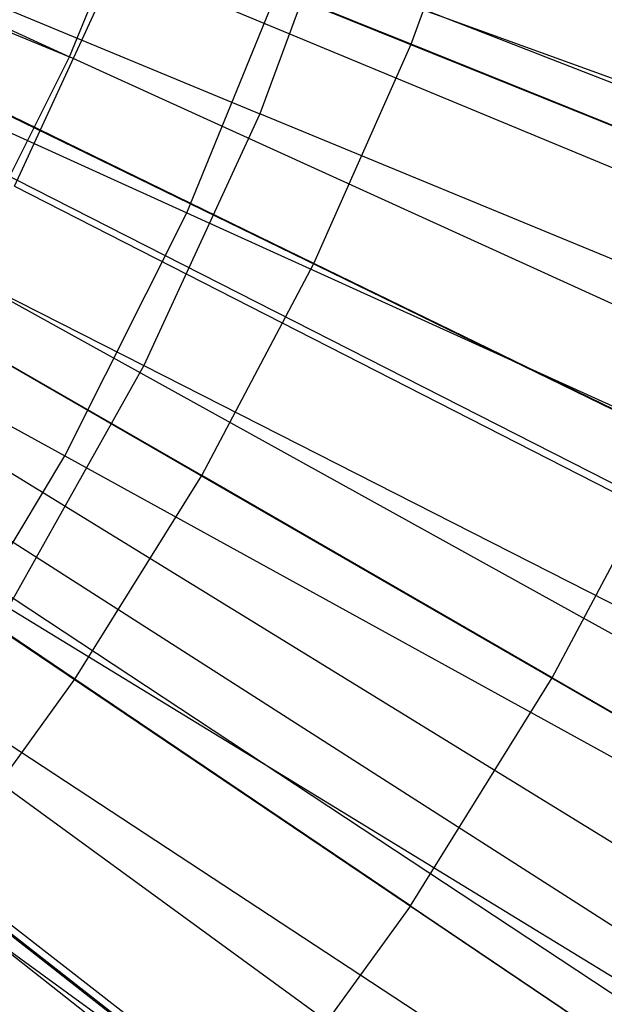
# Model space of a CAD drawing. Extents: x 0.05 to 6.09, y -3 to 3.03.
# Tile 62 of 124: x 3.65 to 3.77, y -0.44 to -0.24. Entities that reach past the tile are written whole.
import ezdxf

# ---------------------------------------------------------------- set-up
doc = ezdxf.new("R2010")
doc.units = 0
doc.header["$MEASUREMENT"] = 0
doc.layers.get('0').update_dxf_attribs({"color": 13, "linetype": 'CONTINUOUS'})

# ---------------------------------------------------------------- blocks, each defined once
blk = doc.blocks.new('PROFILE_SNOW_BALL_PLAFON_P')
at = {"color": 0}
for p, q in [((3.26328, -0.05269, 6.41719), (3.92017, -0.30914, 6.19578)), ((3.26328, -0.05269, 6.41719), (3.92017, -0.30914, 6.19578)), ((3.26256, -0.05451, 6.4172), (3.91662, -0.31813, 6.1958)), ((3.26256, -0.05451, 6.4172), (3.91662, -0.31813, 6.1958)), ((3.25749, -0.06594, 6.41723), (3.89157, -0.37465, 6.19599)), ((3.25749, -0.06594, 6.41723), (3.89157, -0.37465, 6.19599)), ((3.2561, -0.06874, 6.41724), (3.88469, -0.3885, 6.19604)), ((3.2561, -0.06874, 6.41724), (3.88469, -0.3885, 6.19604)), ((3.25164, -0.07699, 6.41728), (3.86263, -0.4293, 6.19621)), ((3.25164, -0.07699, 6.41728), (3.86263, -0.4293, 6.19621)), ((3.24739, -0.084, 6.41731), (3.8416, -0.464, 6.19636)), ((3.24739, -0.084, 6.41731), (3.8416, -0.464, 6.19636)), ((3.24503, -0.0876, 6.41733), (3.82996, -0.48179, 6.19645)), ((3.24503, -0.0876, 6.41733), (3.82996, -0.48179, 6.19645)), ((3.23722, -0.09834, 6.41739), (3.79132, -0.53491, 6.19673)), ((3.23722, -0.09834, 6.41739), (3.79132, -0.53491, 6.19673)), ((3.23722, -0.09834, 6.41739), (3.7937, -0.53187, 6.19672)), ((3.23722, -0.09834, 6.41739), (3.7937, -0.53187, 6.19672)), ((3.73256, -0.24387, 6.28122), (3.74888, -0.1988, 6.2811)), ((3.73256, -0.24387, 6.28122), (3.74888, -0.1988, 6.2811)), ((3.73256, -0.24387, 6.28122), (3.65667, -0.21327, 6.31085)), ((3.73256, -0.24387, 6.28122), (3.65667, -0.21327, 6.31085)), ((3.71314, -0.2877, 6.28137), (3.73256, -0.24387, 6.28122)), ((3.71314, -0.2877, 6.28137), (3.73256, -0.24387, 6.28122)), ((3.80756, -0.27412, 6.24879), (3.73256, -0.24387, 6.28122)), ((3.80756, -0.27412, 6.24879), (3.73256, -0.24387, 6.28122)), ((3.71314, -0.2877, 6.28137), (3.63957, -0.25186, 6.31098)), ((3.71314, -0.2877, 6.28137), (3.63957, -0.25186, 6.31098)), ((3.6907, -0.33006, 6.28153), (3.61982, -0.28917, 6.31113)), ((3.6907, -0.33006, 6.28153), (3.61982, -0.28917, 6.31113)), ((3.6907, -0.33006, 6.28153), (3.71314, -0.2877, 6.28137)), ((3.6907, -0.33006, 6.28153), (3.71314, -0.2877, 6.28137)), ((3.78585, -0.32312, 6.24895), (3.71314, -0.2877, 6.28137)), ((3.78585, -0.32312, 6.24895), (3.71314, -0.2877, 6.28137)), ((3.76077, -0.37049, 6.24913), (3.78585, -0.32312, 6.24895)), ((3.76077, -0.37049, 6.24913), (3.78585, -0.32312, 6.24895)), ((3.66537, -0.37076, 6.28172), (3.59751, -0.325, 6.31129)), ((3.66537, -0.37076, 6.28172), (3.59751, -0.325, 6.31129)), ((3.66537, -0.37076, 6.28172), (3.6907, -0.33006, 6.28153)), ((3.66537, -0.37076, 6.28172), (3.6907, -0.33006, 6.28153)), ((3.76077, -0.37049, 6.24913), (3.6907, -0.33006, 6.28153)), ((3.76077, -0.37049, 6.24913), (3.6907, -0.33006, 6.28153)), ((3.63726, -0.40958, 6.28193), (3.66537, -0.37076, 6.28172)), ((3.63726, -0.40958, 6.28193), (3.66537, -0.37076, 6.28172)), ((3.73244, -0.41599, 6.24934), (3.66537, -0.37076, 6.28172)), ((3.73244, -0.41599, 6.24934), (3.66537, -0.37076, 6.28172)), ((3.73244, -0.41599, 6.24934), (3.76077, -0.37049, 6.24913)), ((3.73244, -0.41599, 6.24934), (3.76077, -0.37049, 6.24913)), ((3.83004, -0.41048, 6.21391), (3.76077, -0.37049, 6.24913)), ((3.83004, -0.41048, 6.21391), (3.76077, -0.37049, 6.24913)), ((3.63726, -0.40958, 6.28193), (3.70101, -0.4594, 6.24958)), ((3.63726, -0.40958, 6.28193), (3.70101, -0.4594, 6.24958)), ((3.73244, -0.41599, 6.24934), (3.70101, -0.4594, 6.24958)), ((3.73244, -0.41599, 6.24934), (3.70101, -0.4594, 6.24958)), ((3.73244, -0.41599, 6.24934), (3.79876, -0.46073, 6.21414)), ((3.73244, -0.41599, 6.24934), (3.79876, -0.46073, 6.21414))]:
    blk.add_line(p, q, dxfattribs=at)
blk = doc.blocks.new('GRUPUJ_1')
at = {"color": 0}
for p, q in [((3.39911, 2.85414, 6.24968), (3.6098, 2.75821, 6.19994)), ((3.39911, 2.85414, 6.24968), (3.6098, 2.75821, 6.19994)), ((3.39541, 2.84625, 6.24971), (3.6098, 2.75821, 6.19994)), ((3.39541, 2.84625, 6.24971), (3.6098, 2.75821, 6.19994)), ((3.43301, 2.83564, 0.09535), (3.6478, 2.74685, 0.15045)), ((3.43301, 2.83564, 0.09535), (3.6478, 2.74685, 0.15045)), ((3.42293, 2.82243, 0.05199), (3.63322, 2.72701, 0.10433)), ((3.42293, 2.82243, 0.05199), (3.63322, 2.72701, 0.10433)), ((3.41744, 2.80187, 0.09546), (3.6246, 2.69652, 0.15062)), ((3.41744, 2.80187, 0.09546), (3.6246, 2.69652, 0.15062)), ((3.6098, 2.75821, 6.19994), (3.62813, 2.80309, 6.1998)), ((3.6098, 2.75821, 6.19994), (3.62813, 2.80309, 6.1998)), ((3.66698, 2.79884, 0.1503), (3.6478, 2.74685, 0.15045)), ((3.66698, 2.79884, 0.1503), (3.6478, 2.74685, 0.15045)), ((3.40657, 2.78985, 0.05211), (3.60884, 2.67846, 0.10451)), ((3.40657, 2.78985, 0.05211), (3.60884, 2.67846, 0.10451)), ((3.5988, 2.73235, 6.15399), (3.6194, 2.77705, 6.15384)), ((3.5988, 2.73235, 6.15399), (3.6194, 2.77705, 6.15384)), ((3.83035, 2.68946, 6.08393), (3.6194, 2.77705, 6.15384)), ((3.83035, 2.68946, 6.08393), (3.6194, 2.77705, 6.15384)), ((3.63322, 2.72701, 0.10433), (3.65377, 2.77731, 0.10418)), ((3.63322, 2.72701, 0.10433), (3.65377, 2.77731, 0.10418)), ((3.65377, 2.77731, 0.10418), (3.86653, 2.70006, 0.17367)), ((3.65377, 2.77731, 0.10418), (3.86653, 2.70006, 0.17367)), ((3.58804, 2.71488, 6.2001), (3.6098, 2.75821, 6.19994)), ((3.58804, 2.71488, 6.2001), (3.6098, 2.75821, 6.19994)), ((3.81646, 2.66405, 6.13295), (3.6098, 2.75821, 6.19994)), ((3.81646, 2.66405, 6.13295), (3.6098, 2.75821, 6.19994)), ((3.6478, 2.74685, 0.15045), (3.6246, 2.69652, 0.15062)), ((3.6478, 2.74685, 0.15045), (3.6246, 2.69652, 0.15062)), ((3.85807, 2.65997, 0.22322), (3.6478, 2.74685, 0.15045)), ((3.85807, 2.65997, 0.22322), (3.6478, 2.74685, 0.15045)), ((3.5988, 2.73235, 6.15399), (3.80222, 2.62844, 6.08414)), ((3.5988, 2.73235, 6.15399), (3.80222, 2.62844, 6.08414)), ((3.60884, 2.67846, 0.10451), (3.63322, 2.72701, 0.10433)), ((3.60884, 2.67846, 0.10451), (3.63322, 2.72701, 0.10433)), ((3.63322, 2.72701, 0.10433), (3.83936, 2.63355, 0.17387)), ((3.63322, 2.72701, 0.10433), (3.83936, 2.63355, 0.17387)), ((3.78678, 2.60495, 6.13317), (3.58804, 2.71488, 6.2001)), ((3.78678, 2.60495, 6.13317), (3.58804, 2.71488, 6.2001)), ((3.6246, 2.69652, 0.15062), (3.59753, 2.64817, 0.15082)), ((3.6246, 2.69652, 0.15062), (3.59753, 2.64817, 0.15082)), ((3.6246, 2.69652, 0.15062), (3.82741, 2.59346, 0.22345)), ((3.6246, 2.69652, 0.15062), (3.82741, 2.59346, 0.22345)), ((3.57475, 2.68941, 6.15417), (3.76939, 2.56982, 6.08439)), ((3.57475, 2.68941, 6.15417), (3.76939, 2.56982, 6.08439)), ((3.58077, 2.63195, 0.10472), (3.60884, 2.67846, 0.10451)), ((3.58077, 2.63195, 0.10472), (3.60884, 2.67846, 0.10451)), ((3.60884, 2.67846, 0.10451), (3.80712, 2.56934, 0.17411)), ((3.60884, 2.67846, 0.10451), (3.80712, 2.56934, 0.17411)), ((3.75261, 2.54833, 6.13342), (3.56299, 2.67337, 6.20029)), ((3.75261, 2.54833, 6.13342), (3.56299, 2.67337, 6.20029)), ((3.54741, 2.64849, 6.15437), (3.73207, 2.51396, 6.08466)), ((3.54741, 2.64849, 6.15437), (3.73207, 2.51396, 6.08466)), ((3.59753, 2.64817, 0.15082), (3.79163, 2.52956, 0.22371)), ((3.59753, 2.64817, 0.15082), (3.79163, 2.52956, 0.22371)), ((3.71416, 2.49453, 6.13371), (3.53479, 2.63393, 6.2005)), ((3.71416, 2.49453, 6.13371), (3.53479, 2.63393, 6.2005)), ((3.58077, 2.63195, 0.10472), (3.77, 2.50783, 0.17438)), ((3.58077, 2.63195, 0.10472), (3.77, 2.50783, 0.17438)), ((3.56674, 2.6021, 0.15105), (3.75094, 2.46867, 0.22401)), ((3.56674, 2.6021, 0.15105), (3.75094, 2.46867, 0.22401))]:
    blk.add_line(p, q, dxfattribs=at)
blk.add_blockref('PROFILE_SNOW_BALL_PLAFON_P', (-0.05452, 3.0046, -0.05645), dxfattribs=at)

msp = doc.modelspace()

# ---------------------------------------------------------------- block references
at = {"color": 0}
msp.add_blockref('GRUPUJ_1', (0.05452, -3.0046, 0.05645), dxfattribs=at)

doc.saveas('drawing.dxf')
